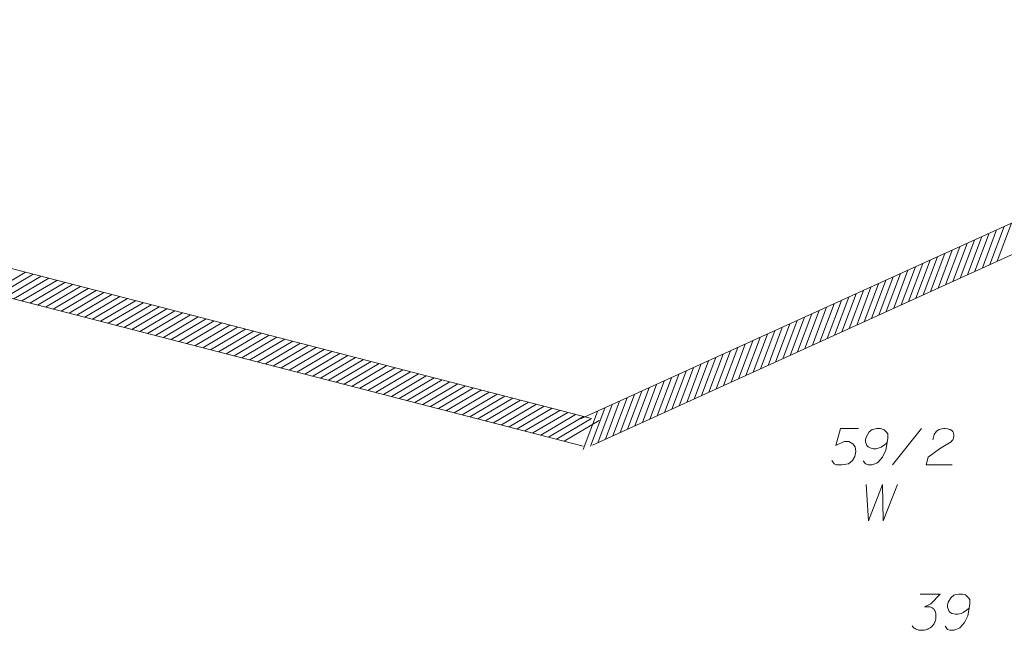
# Model space of a CAD drawing. Header units: millimetres. Extents: x 460 to 2266, y 622 to 2169.
# Tile 21 of 95: x 1971 to 2005, y 1850 to 1871. Entities that reach past the tile are written whole.
import ezdxf

# ---------------------------------------------------------------- set-up
doc = ezdxf.new("R2010")
doc.units = ezdxf.units.MM
doc.linetypes.add('PRZER1-1', pattern=[2, 1, -1])
doc.layers.add('#zakres', color=7, linetype='Continuous', lineweight=18)
doc.layers.add('GESDZI_O', color=7, linetype='Continuous', lineweight=18, true_color=0x0a0909)
doc.layers.add('GESUZY_O', color=7, linetype='PRZER1-1', lineweight=18, true_color=0x008000)

msp = doc.modelspace()

# ---------------------------------------------------------------- linework, layer by layer
at = {"layer": '#zakres', "color": 134, "linetype": 'Continuous', "lineweight": 18}
for p, q in [((1937.618, 1870.786), (1990.79, 1857.061)), ((1937.368, 1869.818), (1990.54, 1856.093)), ((1990.458, 1857.032), (2005.864, 1864.029)), ((2004.568, 1862.347), (2005.06, 1863.658)), ((2004.823, 1862.463), (2005.315, 1863.774)), ((2003.803, 1862), (2004.295, 1863.311)), ((2004.058, 1862.116), (2004.55, 1863.427)), ((2004.313, 1862.232), (2004.805, 1863.542)), ((1990.872, 1856.122), (2006.277, 1863.118)), ((2003.039, 1861.653), (2003.531, 1862.963)), ((2003.293, 1861.769), (2003.786, 1863.079)), ((2003.548, 1861.884), (2004.04, 1863.195)), ((2002.274, 1861.305), (2002.766, 1862.616)), ((2002.529, 1861.421), (2003.021, 1862.732)), ((2002.784, 1861.537), (2003.276, 1862.848)), ((2001.509, 1860.958), (2002.001, 1862.269)), ((2001.764, 1861.074), (2002.256, 1862.385)), ((2002.019, 1861.19), (2002.511, 1862.5)), ((1970.102, 1861.374), (1971.308, 1862.085)), ((1970.373, 1861.304), (1971.579, 1862.015)), ((1970.644, 1861.234), (1971.85, 1861.945)), ((2000.744, 1860.611), (2001.236, 1861.921)), ((2000.999, 1860.727), (2001.491, 1862.037)), ((2001.254, 1860.842), (2001.746, 1862.153)), ((1970.915, 1861.164), (1972.121, 1861.875)), ((1971.186, 1861.094), (1972.392, 1861.805)), ((1971.457, 1861.024), (1972.663, 1861.735)), ((1971.728, 1860.954), (1972.934, 1861.665)), ((1972, 1860.884), (1973.206, 1861.595)), ((1999.979, 1860.263), (2000.471, 1861.574)), ((2000.234, 1860.379), (2000.726, 1861.69)), ((2000.489, 1860.495), (2000.981, 1861.806)), ((1972.271, 1860.814), (1973.477, 1861.525)), ((1972.542, 1860.744), (1973.748, 1861.455)), ((1972.813, 1860.674), (1974.019, 1861.385)), ((1973.084, 1860.604), (1974.29, 1861.315)), ((1973.355, 1860.534), (1974.561, 1861.245)), ((1999.214, 1859.916), (1999.706, 1861.227)), ((1999.469, 1860.032), (1999.961, 1861.343)), ((1999.724, 1860.148), (2000.216, 1861.458)), ((1973.626, 1860.464), (1974.832, 1861.175)), ((1973.897, 1860.394), (1975.103, 1861.105)), ((1974.168, 1860.324), (1975.374, 1861.035)), ((1974.44, 1860.254), (1975.646, 1860.965)), ((1974.711, 1860.184), (1975.917, 1860.895)), ((1998.705, 1859.685), (1999.197, 1860.995)), ((1998.959, 1859.8), (1999.451, 1861.111)), ((1974.982, 1860.114), (1976.188, 1860.825)), ((1975.253, 1860.044), (1976.459, 1860.755)), ((1975.524, 1859.974), (1976.73, 1860.685)), ((1975.795, 1859.904), (1977.001, 1860.615)), ((1997.94, 1859.337), (1998.432, 1860.648)), ((1998.195, 1859.453), (1998.687, 1860.764)), ((1998.45, 1859.569), (1998.942, 1860.879)), ((1976.066, 1859.834), (1977.272, 1860.545)), ((1976.337, 1859.764), (1977.543, 1860.475)), ((1976.608, 1859.694), (1977.814, 1860.405)), ((1976.88, 1859.624), (1978.086, 1860.336)), ((1977.151, 1859.554), (1978.357, 1860.266)), ((1997.175, 1858.99), (1997.667, 1860.301)), ((1997.43, 1859.106), (1997.922, 1860.416)), ((1997.685, 1859.221), (1998.177, 1860.532)), ((1977.422, 1859.484), (1978.628, 1860.196)), ((1977.693, 1859.414), (1978.899, 1860.126)), ((1977.964, 1859.344), (1979.17, 1860.056)), ((1978.235, 1859.274), (1979.441, 1859.986)), ((1978.506, 1859.205), (1979.712, 1859.916)), ((1996.41, 1858.643), (1996.902, 1859.953)), ((1996.665, 1858.758), (1997.157, 1860.069)), ((1996.92, 1858.874), (1997.412, 1860.185)), ((1978.777, 1859.135), (1979.983, 1859.846)), ((1979.048, 1859.065), (1980.254, 1859.776)), ((1979.32, 1858.995), (1980.526, 1859.706)), ((1979.591, 1858.925), (1980.797, 1859.636)), ((1979.862, 1858.855), (1981.068, 1859.566)), ((1995.645, 1858.295), (1996.137, 1859.606)), ((1995.9, 1858.411), (1996.392, 1859.722)), ((1996.155, 1858.527), (1996.647, 1859.838)), ((1980.133, 1858.785), (1981.339, 1859.496)), ((1980.404, 1858.715), (1981.61, 1859.426)), ((1980.675, 1858.645), (1981.881, 1859.356)), ((1980.946, 1858.575), (1982.152, 1859.286)), ((1981.217, 1858.505), (1982.423, 1859.216)), ((1994.88, 1857.948), (1995.372, 1859.259)), ((1995.135, 1858.064), (1995.627, 1859.374)), ((1995.39, 1858.179), (1995.882, 1859.49)), ((1981.489, 1858.435), (1982.694, 1859.146)), ((1981.76, 1858.365), (1982.966, 1859.076)), ((1982.031, 1858.295), (1983.237, 1859.006)), ((1982.302, 1858.225), (1983.508, 1858.936)), ((1982.573, 1858.155), (1983.779, 1858.866)), ((1994.116, 1857.601), (1994.608, 1858.911)), ((1994.37, 1857.716), (1994.863, 1859.027)), ((1994.625, 1857.832), (1995.117, 1859.143)), ((1982.844, 1858.085), (1984.05, 1858.796)), ((1983.115, 1858.015), (1984.321, 1858.726)), ((1983.386, 1857.945), (1984.592, 1858.656)), ((1983.657, 1857.875), (1984.863, 1858.586)), ((1983.929, 1857.805), (1985.134, 1858.516)), ((1993.351, 1857.253), (1993.843, 1858.564)), ((1993.606, 1857.369), (1994.098, 1858.68)), ((1993.861, 1857.485), (1994.353, 1858.796)), ((1984.2, 1857.735), (1985.406, 1858.446)), ((1984.471, 1857.665), (1985.677, 1858.376)), ((1984.742, 1857.595), (1985.948, 1858.306)), ((1985.013, 1857.525), (1986.219, 1858.236)), ((1992.586, 1856.906), (1993.078, 1858.217)), ((1992.841, 1857.022), (1993.333, 1858.332)), ((1993.096, 1857.138), (1993.588, 1858.448)), ((1985.284, 1857.455), (1986.49, 1858.166)), ((1985.555, 1857.385), (1986.761, 1858.096)), ((1985.826, 1857.315), (1987.032, 1858.026)), ((1986.097, 1857.245), (1987.303, 1857.956)), ((1986.369, 1857.175), (1987.575, 1857.886)), ((1991.821, 1856.559), (1992.313, 1857.869)), ((1992.076, 1856.674), (1992.568, 1857.985)), ((1992.331, 1856.79), (1992.823, 1858.101)), ((1986.64, 1857.105), (1987.846, 1857.816)), ((1986.911, 1857.035), (1988.117, 1857.746)), ((1987.182, 1856.965), (1988.388, 1857.676)), ((1987.453, 1856.895), (1988.659, 1857.606)), ((1987.724, 1856.825), (1988.93, 1857.536)), ((1991.056, 1856.211), (1991.548, 1857.522)), ((1991.311, 1856.327), (1991.803, 1857.638)), ((1991.566, 1856.443), (1992.058, 1857.754)), ((1987.995, 1856.755), (1989.201, 1857.466)), ((1988.266, 1856.685), (1989.472, 1857.396)), ((1988.537, 1856.615), (1989.743, 1857.326)), ((1988.809, 1856.545), (1990.015, 1857.256)), ((1989.08, 1856.475), (1990.286, 1857.186)), ((1990.546, 1855.98), (1991.038, 1857.29)), ((1990.801, 1856.096), (1991.293, 1857.406)), ((1989.351, 1856.405), (1990.557, 1857.116)), ((1989.622, 1856.335), (1990.828, 1857.046)), ((1989.893, 1856.265), (1991.099, 1856.976))]:
    msp.add_line(p, q, dxfattribs=at)
at = {"layer": 'GESDZI_O', "color": 96, "linetype": 'Continuous', "lineweight": 18}
msp.add_line((2001.216, 1855.449), (2002.21, 1856.699), dxfattribs=at)
at = {"layer": 'GESDZI_O', "color": 96, "linetype": 'Continuous', "lineweight": 18, "flags": 128}
for points in [[(2000.035, 1856.699), (1999.415, 1856.699), (1999.257, 1856.109), (1999.543, 1856.256), (1999.71, 1856.256), (1999.848, 1856.168), (1999.927, 1856.069), (1999.946, 1855.902), (1999.917, 1855.735), (1999.838, 1855.597), (1999.7, 1855.488), (1999.464, 1855.449), (1999.287, 1855.449), (1999.198, 1855.488), (1999.12, 1855.597)], [(2000.202, 1855.587), (2000.281, 1855.479), (2000.37, 1855.449), (2000.507, 1855.449), (2000.606, 1855.488), (2000.665, 1855.508), (2000.714, 1855.538), (2000.872, 1855.715), (2000.98, 1855.951), (2001.009, 1856.079), (2001.049, 1856.364), (2001.049, 1856.512), (2001.009, 1856.571), (2000.931, 1856.65), (2000.901, 1856.669), (2000.803, 1856.699), (2000.675, 1856.699), (2000.576, 1856.679), (2000.507, 1856.66), (2000.409, 1856.581), (2000.311, 1856.424), (2000.281, 1856.325), (2000.281, 1856.246), (2000.33, 1856.118), (2000.37, 1856.069), (2000.438, 1856.03), (2000.557, 1856), (2000.645, 1856), (2000.753, 1856.03), (2000.822, 1856.059), (2000.94, 1856.138), (2001, 1856.187), (2001.029, 1856.217)], [(2002.604, 1856.305), (2002.653, 1856.492), (2002.732, 1856.61), (2002.82, 1856.66), (2002.909, 1856.689), (2002.978, 1856.699), (2003.027, 1856.699), (2003.115, 1856.689), (2003.175, 1856.669), (2003.204, 1856.66), (2003.263, 1856.63), (2003.293, 1856.591), (2003.312, 1856.551), (2003.322, 1856.522), (2003.332, 1856.483), (2003.332, 1856.433), (2003.322, 1856.384), (2003.312, 1856.355), (2003.293, 1856.315), (2003.263, 1856.276), (2003.234, 1856.246), (2002.83, 1856), (2002.446, 1855.715), (2002.377, 1855.449), (2003.273, 1855.449)], [(2002.172, 1850.997), (2002.861, 1850.997), (2002.536, 1850.662), (2002.32, 1850.554), (2002.497, 1850.554), (2002.536, 1850.544), (2002.556, 1850.534), (2002.576, 1850.524), (2002.595, 1850.514), (2002.635, 1850.485), (2002.654, 1850.455), (2002.674, 1850.426), (2002.684, 1850.396), (2002.704, 1850.327), (2002.713, 1850.268), (2002.713, 1850.239), (2002.713, 1850.199), (2002.704, 1850.14), (2002.694, 1850.101), (2002.684, 1850.061), (2002.674, 1850.032), (2002.664, 1850.012), (2002.654, 1849.993), (2002.645, 1849.973), (2002.625, 1849.943), (2002.595, 1849.904), (2002.566, 1849.875), (2002.546, 1849.855), (2002.517, 1849.835), (2002.487, 1849.815), (2002.448, 1849.796), (2002.428, 1849.786), (2002.359, 1849.766), (2002.3, 1849.756), (2002.261, 1849.747), (2002.192, 1849.747), (2002.113, 1849.756), (2002.084, 1849.766), (2002.054, 1849.776), (2002.024, 1849.786), (2001.995, 1849.806), (2001.965, 1849.825), (2001.916, 1849.865), (2001.887, 1849.904)], [(2003.028, 1849.884), (2003.107, 1849.776), (2003.196, 1849.747), (2003.334, 1849.747), (2003.432, 1849.786), (2003.491, 1849.806), (2003.54, 1849.835), (2003.698, 1850.012), (2003.806, 1850.249), (2003.835, 1850.376), (2003.875, 1850.662), (2003.875, 1850.809), (2003.835, 1850.869), (2003.757, 1850.947), (2003.727, 1850.967), (2003.629, 1850.997), (2003.501, 1850.997), (2003.402, 1850.977), (2003.334, 1850.957), (2003.235, 1850.878), (2003.137, 1850.721), (2003.107, 1850.623), (2003.107, 1850.544), (2003.156, 1850.416), (2003.196, 1850.367), (2003.265, 1850.327), (2003.383, 1850.298), (2003.471, 1850.298), (2003.579, 1850.327), (2003.648, 1850.357), (2003.767, 1850.435), (2003.826, 1850.485), (2003.855, 1850.514)]]:
    msp.add_lwpolyline(points, dxfattribs=at)
at = {"layer": 'GESUZY_O', "color": 96, "linetype": 'Continuous', "lineweight": 18, "true_color": 0x008000, "flags": 128}
msp.add_lwpolyline([(2000.302, 1854.767), (2000.381, 1853.517), (2000.864, 1854.767), (2000.893, 1853.517), (2001.385, 1854.767)], dxfattribs=at)

doc.saveas('drawing.dxf')
